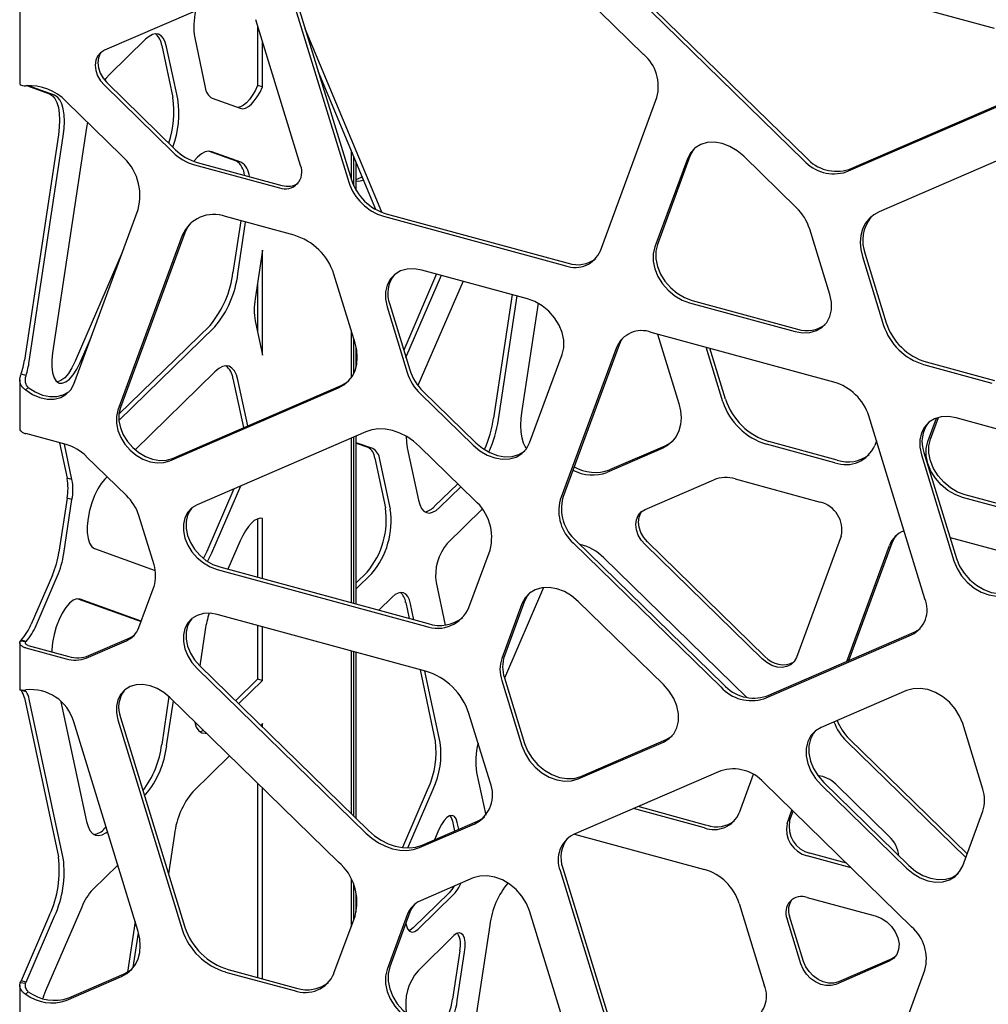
# Model space of a CAD drawing. Header units: millimetres. Extents: x -217 to 5933, y 23 to 4888.
# Tile 33 of 40: x 3871 to 4081, y 3465 to 3679. Entities that reach past the tile are written whole.
import ezdxf

# ---------------------------------------------------------------- set-up
doc = ezdxf.new("R2010")
doc.units = ezdxf.units.MM
doc.header["$LTSCALE"] = 15

msp = doc.modelspace()

# ---------------------------------------------------------------- linework, layer by layer
for p, q in [((4006.58, 3671.13), (3974.72, 3702.22)), ((4082.62, 3676.73), (4009.19, 3696.69)), ((3931.03, 3683.64), (3943.22, 3643.94)), ((4004.52, 3684.04), (4041.3, 3648.15)), ((4005.08, 3684.59), (4041.86, 3648.7)), ((3871.34, 3683.24), (3871.34, 3664.64)), ((3915.06, 3683), (3889.66, 3672.01)), ((3930.47, 3683.09), (3942.66, 3643.4)), ((3932.2, 3647.06), (3922.5, 3678.64)), ((3922.9, 3677.31), (3922.9, 3664.39)), ((3949.8, 3636.9), (3933.18, 3676.64)), ((3898.59, 3674.4), (3890.78, 3666.77)), ((3902.11, 3673.05), (3904.52, 3661.75)), ((3909.25, 3674.73), (3911.55, 3663.96)), ((3923.96, 3664.11), (3923.96, 3673.86)), ((3905.58, 3661.46), (3903.17, 3672.76)), ((3948.53, 3637.5), (3935.99, 3667.48)), ((3889.66, 3664.44), (3904.54, 3649.91)), ((3890.22, 3664.99), (3905.1, 3650.46)), ((3872.77, 3664.34), (3877.8, 3662.54)), ((3878.86, 3662.25), (3872.98, 3664.36)), ((3923.96, 3664.11), (3922.9, 3664.39)), ((3893.38, 3649.2), (3881.39, 3660.9)), ((3913.07, 3661.6), (3919.1, 3659.44)), ((3997.22, 3628.57), (4009.46, 3661.75)), ((4050.5, 3645.65), (4087.28, 3661.55)), ((4051.06, 3646.2), (4087.84, 3662.1)), ((3886, 3656.4), (3885.81, 3655.3)), ((3885.81, 3655.3), (3878.44, 3606.46)), ((3879.69, 3653.67), (3872.33, 3604.83)), ((3873.39, 3604.55), (3880.76, 3653.38)), ((4094.19, 3652.83), (4057.64, 3637.02)), ((3912.4, 3650.14), (3918.21, 3648.05)), ((3919.27, 3647.77), (3912.95, 3650.03)), ((3943.16, 3650.33), (3943.16, 3644.14)), ((3909.77, 3647.72), (3928.17, 3642.72)), ((3943.72, 3642.65), (3943.72, 3648.99)), ((3944.28, 3641.6), (3944.28, 3647.65)), ((4016.07, 3648.51), (4009, 3629.37)), ((4016.63, 3649.06), (4009.56, 3629.91)), ((4039.71, 3637.89), (4028.28, 3649.04)), ((3909.21, 3647.18), (3927.61, 3642.18)), ((3883.01, 3599.65), (3896.97, 3637.5)), ((3930.78, 3631.92), (3915.96, 3635.95)), ((3919.23, 3635.06), (3917.55, 3623.87)), ((3918.61, 3623.58), (3920.29, 3634.77)), ((3950.21, 3636.03), (3989.68, 3625.31)), ((3950.77, 3636.58), (3990.24, 3625.85)), ((3907.11, 3632.42), (3893.15, 3594.58)), ((4046.95, 3619.05), (4042.59, 3633.26)), ((3906.55, 3631.88), (3892.59, 3594.03)), ((3893.54, 3628.17), (3883.34, 3604.62)), ((3923.96, 3628.7), (3922.37, 3618.12)), ((3923.96, 3605.9), (3923.96, 3628.7)), ((4054.04, 3627.28), (4058.62, 3612.38)), ((4054.6, 3627.82), (4059.18, 3612.92)), ((3981.37, 3618.17), (3958.51, 3624.38)), ((3944.03, 3608.56), (3939.45, 3623.46)), ((3961.7, 3623.52), (3954.56, 3607.04)), ((3955.05, 3605.43), (3962.76, 3623.23)), ((3967.43, 3621.96), (3957.64, 3599.35)), ((3922.9, 3621.66), (3922.9, 3610.87)), ((3978.09, 3619.06), (3974.04, 3592.27)), ((3975.1, 3591.98), (3979.15, 3618.78)), ((4017.11, 3617.79), (4039.97, 3611.58)), ((3950.97, 3616.37), (3955.33, 3602.16)), ((3951.53, 3616.91), (3955.89, 3602.71)), ((3983.68, 3617.21), (3980.16, 3593.9)), ((4016.55, 3617.25), (4039.41, 3611.04)), ((3922.37, 3613.37), (3923.96, 3605.9)), ((3912.58, 3612.39), (3892.82, 3593.11)), ((3892.82, 3591.79), (3913.64, 3612.1)), ((3943.16, 3611.37), (3943.16, 3601)), ((3884.4, 3604.33), (3886.7, 3609.63)), ((3943.72, 3601.93), (3943.72, 3609.55)), ((4047.85, 3600.1), (4008.25, 3610.87)), ((4009.57, 3610.51), (4014.21, 3595.42)), ((3944.28, 3603.48), (3944.28, 3607.58)), ((4000.7, 3607.6), (3988.5, 3574.54)), ((4001.26, 3608.15), (3989.06, 3575.09)), ((4023.78, 3595.83), (4020.16, 3607.63)), ((4024.34, 3596.38), (4020.95, 3607.41)), ((3981.85, 3586.91), (3988.92, 3606.05)), ((4067.29, 3603.91), (4082.11, 3599.89)), ((4067.85, 3604.46), (4082.67, 3600.43)), ((3871.34, 3600.56), (3871.34, 3590.01)), ((3872.68, 3601.5), (3871.62, 3601.79)), ((3913.64, 3602.34), (3896.32, 3585.44)), ((3917.55, 3600.85), (3919.82, 3590.21)), ((3920.74, 3590.6), (3918.61, 3600.56)), ((3872.62, 3598.38), (3873.18, 3598.92)), ((3903.88, 3583.01), (3940.43, 3598.81)), ((3904.44, 3583.56), (3940.99, 3599.36)), ((3958.21, 3597.53), (3969.64, 3586.38)), ((3958.77, 3598.08), (3970.2, 3586.93)), ((4067.57, 3553.13), (4055.4, 3592.74)), ((4068.2, 3587.2), (4070.08, 3592.28)), ((4068.76, 3587.75), (4070.48, 3592.41)), ((4088.46, 3588.49), (4074.34, 3592.33)), ((3881.4, 3586.53), (3872.62, 3588.92)), ((3946.35, 3589.31), (3909.8, 3573.51)), ((3943.16, 3587.93), (3943.16, 3552.27)), ((3943.72, 3552.12), (3943.72, 3588.17)), ((3944.28, 3551.97), (3944.28, 3588.41)), ((3879.93, 3586.93), (3881.57, 3579.24)), ((3882.63, 3578.95), (3880.99, 3586.65)), ((3947.84, 3585.68), (3944.28, 3586.95)), ((3944.28, 3586.86), (3946.78, 3585.97)), ((3955.33, 3585.81), (3957.74, 3574.52)), ((3969.97, 3574.45), (3957.99, 3586.15)), ((4010.61, 3585.67), (3998.63, 3580.49)), ((4011.17, 3586.22), (3999.19, 3581.04)), ((4048.01, 3582.62), (4033.2, 3586.65)), ((4048.57, 3583.17), (4033.76, 3587.19)), ((4057.05, 3587.36), (4056.68, 3586.37)), ((3894.46, 3575.48), (3885.74, 3583.99)), ((3948.3, 3583.61), (3950.61, 3572.83)), ((3951.67, 3572.54), (3949.36, 3583.32)), ((4066.79, 3584.31), (4073.85, 3561.32)), ((4067.35, 3584.86), (4074.41, 3561.87)), ((3882.63, 3578.95), (3881.57, 3579.24)), ((3890.29, 3579.55), (3889.8, 3579.08)), ((4026.44, 3579.09), (4044.84, 3574.09)), ((3917.77, 3576.95), (3911.89, 3563.36)), ((3912.95, 3563.07), (3919.23, 3577.58)), ((3966.27, 3578.06), (3961.26, 3573.16)), ((3962.32, 3572.88), (3966.95, 3577.4)), ((4006.89, 3572.45), (4021.78, 3578.89)), ((3881.57, 3574.91), (3879.81, 3563.21)), ((3882.63, 3574.62), (3881.57, 3574.91)), ((4098.6, 3568.87), (4075.75, 3575.08)), ((4099.16, 3569.42), (4076.31, 3575.63)), ((3880.87, 3562.92), (3882.63, 3574.62)), ((3900.43, 3560.45), (3897.14, 3571.17)), ((3923.96, 3570.5), (3923.87, 3570.52)), ((3971.6, 3572.54), (3963.99, 3565.12)), ((3922.9, 3570.45), (3922.9, 3557.78)), ((3923.96, 3557.49), (3923.96, 3570.5)), ((4049.43, 3566.71), (4039.73, 3540.41)), ((4073.01, 3566.43), (4098.02, 3559.64)), ((3919.1, 3565.67), (3916.44, 3559.53)), ((3991.39, 3565.16), (4023.32, 3534)), ((3991.95, 3565.71), (4023.88, 3534.55)), ((4032.3, 3540.08), (4006.89, 3564.88)), ((4032.86, 3540.63), (4007.45, 3565.43)), ((4050.62, 3539.54), (4059.9, 3564.68)), ((4051.05, 3539.73), (4060.46, 3565.23)), ((3887.52, 3563.99), (3900.67, 3559.28)), ((3968.7, 3551.26), (3973.28, 3563.67)), ((3997.93, 3562.01), (4028.99, 3531.7)), ((3914.67, 3560.01), (3959.85, 3547.74)), ((3878.39, 3558.25), (3873.79, 3547.62)), ((3874.85, 3547.33), (3879.45, 3557.96)), ((3914.11, 3559.47), (3959.29, 3547.19)), ((3946.62, 3558.88), (3944.28, 3556.6)), ((3944.28, 3555.27), (3947.68, 3558.59)), ((3897.14, 3546.89), (3900.43, 3555.82)), ((3961.57, 3556.62), (3963.54, 3547.42)), ((3952.07, 3553.48), (3949.16, 3550.64)), ((3984.89, 3555.55), (3976.41, 3535.94)), ((3883.93, 3553.12), (3897.63, 3548.21)), ((3897.66, 3548.29), (3884.4, 3553.05)), ((3954.99, 3552.34), (3955.73, 3548.86)), ((3956.79, 3548.57), (3956.05, 3552.05)), ((3980.2, 3552.02), (3975.83, 3540.19)), ((3980.76, 3552.57), (3976.39, 3540.74)), ((4010.9, 3534.51), (3992.41, 3552.55)), ((3959.29, 3537.43), (3914.11, 3549.71)), ((3922.9, 3547.32), (3922.9, 3535.73)), ((3911.55, 3546.41), (3910.37, 3538.56)), ((3923.96, 3535.44), (3923.96, 3547.03)), ((4032.64, 3531.46), (4064.68, 3545.32)), ((4033.2, 3532.01), (4065.25, 3545.86)), ((3871.34, 3543.57), (3871.34, 3533.38)), ((3872.6, 3543.76), (3871.47, 3543.96)), ((3872.68, 3543.85), (3871.62, 3544.14)), ((3873.18, 3543.01), (3881.96, 3540.63)), ((3885.74, 3540.26), (3894.46, 3544.04)), ((3886.3, 3540.81), (3895.02, 3544.58)), ((3872.62, 3542.47), (3881.4, 3540.08)), ((3943.16, 3541.81), (3943.16, 3506.55)), ((3943.72, 3506), (3943.72, 3541.66)), ((3944.28, 3505.46), (3944.28, 3541.51)), ((3910.36, 3538.56), (3946.91, 3502.89)), ((3909.8, 3538.01), (3946.35, 3502.35)), ((3958.11, 3537.75), (3961.42, 3522.24)), ((3962.49, 3521.95), (3959.17, 3537.46)), ((3922.9, 3535.73), (3918.08, 3531.02)), ((3918.76, 3530.36), (3923.96, 3535.44)), ((3923.96, 3535.44), (3922.9, 3535.73)), ((3975.83, 3535.44), (3980.2, 3521.23)), ((3976.39, 3535.98), (3980.76, 3521.78)), ((3871.62, 3533.28), (3872.68, 3533)), ((4063.55, 3533.22), (4045.06, 3525.22)), ((3872.33, 3531.62), (3879.69, 3497.17)), ((3880.76, 3496.88), (3873.39, 3531.33)), ((3880.25, 3530.8), (3885.81, 3504.83)), ((3903.67, 3531.93), (3902.11, 3521.54)), ((3903.17, 3521.25), (3904.64, 3530.99)), ((3940.43, 3496.06), (3903.88, 3531.73)), ((3973.28, 3513.34), (3968.7, 3528.24)), ((3896.97, 3481), (3883.01, 3526.43)), ((3892.59, 3526.85), (3906.55, 3481.41)), ((3893.15, 3527.39), (3907.11, 3481.96)), ((3923.96, 3526.05), (3923.57, 3525.67)), ((3923.96, 3525.29), (3923.96, 3526.05)), ((4080.13, 3511.85), (4075.76, 3526.05)), ((3992.41, 3514.07), (4010.9, 3522.06)), ((3992.97, 3514.61), (4011.46, 3522.61)), ((4076.41, 3497.03), (4050.58, 3522.24)), ((4076.71, 3497.83), (4051.14, 3522.79)), ((3916.83, 3519.09), (3908.85, 3511.29)), ((3970.38, 3515.44), (3972.35, 3506.2)), ((4023.32, 3515.82), (3991.39, 3502.01)), ((3922.9, 3513.17), (3922.9, 3471.04)), ((4030.36, 3515.02), (4027.31, 3506.73)), ((4064.68, 3482.01), (4032.64, 3513.29)), ((4045.62, 3513.33), (4064.11, 3495.28)), ((4048.24, 3512.91), (4059.83, 3501.6)), ((3923.96, 3470.75), (3923.96, 3512.13)), ((3959.9, 3512.16), (3954.28, 3499.18)), ((3955.44, 3499.11), (3960.96, 3511.87)), ((4045.06, 3512.78), (4063.55, 3494.73)), ((3898.36, 3510.45), (3898.59, 3510.68)), ((4019.76, 3503.47), (4004.4, 3507.64)), ((4020.32, 3504.01), (4005.39, 3508.07)), ((4037.68, 3504.44), (4038.74, 3507.33)), ((4038.24, 3504.99), (4039.01, 3507.08)), ((4075.76, 3495.26), (4080.13, 3507.09)), ((3957.99, 3499.18), (3969.97, 3504.37)), ((3958.55, 3499.73), (3970.53, 3504.91)), ((3965.13, 3504.91), (3965.59, 3502.77)), ((3966.5, 3503.17), (3966.19, 3504.63)), ((3890.02, 3503.63), (3889.71, 3503.33)), ((3962.2, 3503.11), (3961.24, 3500.89)), ((3904.86, 3502.09), (3903.57, 3493.49)), ((3991.61, 3502.11), (4019.76, 3494.46)), ((4050.57, 3495.79), (4042.62, 3497.95)), ((4051.56, 3494.83), (4042.06, 3497.41)), ((3892.55, 3495.39), (3887.21, 3490.17)), ((3988.5, 3494.2), (4000.7, 3454.51)), ((3989.06, 3494.75), (4001.26, 3455.05)), ((3943.16, 3492.39), (3943.16, 3482.01)), ((3969.64, 3492.61), (3958.21, 3487.67)), ((3943.72, 3483.53), (3943.72, 3491.16)), ((3944.28, 3485.2), (3944.28, 3489.3)), ((3964.4, 3489.4), (3956.62, 3481.8)), ((3957.68, 3481.51), (3965.46, 3489.11)), ((4042.06, 3488.4), (4056.81, 3484.39)), ((3884.75, 3486.3), (3876.89, 3468.15)), ((3955.89, 3485.16), (3951.53, 3473.32)), ((3988.92, 3462.46), (3981.85, 3485.45)), ((4027.31, 3487.1), (4032.74, 3469.4)), ((3877.8, 3484.59), (3871.62, 3470.32)), ((3872.68, 3470.03), (3878.86, 3484.3)), ((3896.32, 3483.14), (3894.66, 3472.16)), ((3939.45, 3471.95), (3944.03, 3484.36)), ((3955.33, 3484.61), (3950.97, 3472.78)), ((4040.68, 3473.97), (4037.68, 3483.75)), ((4041.24, 3474.52), (4038.24, 3484.3)), ((3973.25, 3482.39), (3970.38, 3463.37)), ((3895.92, 3473.18), (3897.06, 3480.72)), ((3965.46, 3480.11), (3957.68, 3472.51)), ((3966.71, 3476.81), (3965.13, 3466.3)), ((3966.19, 3466.01), (3967.77, 3476.52)), ((4059.83, 3474.55), (4048.24, 3469.54)), ((4060.39, 3475.09), (4048.8, 3470.08)), ((4061.14, 3475.53), (4060.39, 3475.09)), ((3916.52, 3472.77), (3931.34, 3468.74)), ((4055.4, 3439.64), (4067.57, 3472.63)), ((3872.68, 3470.03), (3871.62, 3470.32)), ((3881.39, 3466.07), (3893.38, 3471.25)), ((3881.95, 3466.61), (3893.94, 3471.8)), ((3915.96, 3472.22), (3930.78, 3468.2)), ((3871.34, 3469.3), (3871.34, 3450.68)), ((3872.59, 3469.72), (3871.44, 3469.9)), ((3872.62, 3467.41), (3873.18, 3467.95))]:
    msp.add_line(p, q)
at = {"flags": 128}
for points in [[(3903.17, 3672.76), (3902.88, 3673.76), (3902.49, 3674.56), (3902, 3675.13), (3901.42, 3675.47), (3900.78, 3675.57), (3900.08, 3675.42), (3899.35, 3675.03), (3898.59, 3674.4)], [(3889.66, 3672.01), (3888.82, 3671.49), (3888.19, 3670.75), (3887.8, 3669.83), (3887.67, 3668.77), (3887.8, 3667.64), (3888.19, 3666.5), (3888.82, 3665.41), (3889.66, 3664.44)], [(3888.98, 3671.62), (3888.75, 3671.3), (3888.36, 3670.37), (3888.23, 3669.32), (3888.36, 3668.19), (3888.75, 3667.05), (3889.38, 3665.96), (3890.22, 3664.99)], [(3890.78, 3666.77), (3889.96, 3665.86), (3889.71, 3665.53)], [(3877.8, 3662.54), (3878.42, 3662.17), (3878.95, 3661.55), (3879.38, 3660.68), (3879.69, 3659.6), (3879.89, 3658.32), (3879.95, 3656.88), (3879.89, 3655.32), (3879.69, 3653.67)], [(3922.9, 3664.39), (3922.34, 3663.24), (3921.74, 3662.22), (3921.11, 3661.34), (3920.46, 3660.62), (3919.82, 3660.1), (3919.19, 3659.77), (3918.59, 3659.64), (3918.53, 3659.64)], [(3919.1, 3659.44), (3919.65, 3659.35), (3920.25, 3659.48), (3920.88, 3659.81), (3921.53, 3660.34), (3922.17, 3661.05), (3922.8, 3661.93), (3923.41, 3662.96), (3923.96, 3664.11)], [(3880.76, 3653.38), (3880.95, 3655.03), (3881.01, 3656.59), (3880.95, 3658.03), (3880.76, 3659.31), (3880.44, 3660.39), (3880.01, 3661.26), (3879.48, 3661.88), (3878.86, 3662.25)], [(4028.28, 3649.04), (4026.84, 3650.23), (4025.26, 3651.16), (4023.61, 3651.78), (4021.96, 3652.06), (4020.39, 3651.99), (4018.95, 3651.58), (4017.72, 3650.83), (4016.74, 3649.8), (4016.07, 3648.51)], [(3912.95, 3650.03), (3912.25, 3650.14), (3911.49, 3649.97), (3910.7, 3649.55), (3909.88, 3648.87), (3909.06, 3647.95), (3909.06, 3647.95)], [(4017.64, 3650.77), (4017.3, 3650.35), (4016.63, 3649.06)], [(4057.64, 3637.02), (4056.46, 3636.37), (4055.45, 3635.5), (4054.64, 3634.43), (4054.04, 3633.2), (4053.68, 3631.84), (4053.56, 3630.37), (4053.68, 3628.84), (4054.04, 3627.28)], [(3908.44, 3634.63), (3907.71, 3633.65), (3907.11, 3632.42)], [(4009, 3629.37), (4008.66, 3627.89), (4008.66, 3626.28), (4009, 3624.61), (4009.68, 3622.96), (4010.65, 3621.39), (4011.89, 3619.98), (4013.32, 3618.79), (4014.9, 3617.86), (4016.55, 3617.25)], [(4009.56, 3629.91), (4009.22, 3628.43), (4009.22, 3626.83), (4009.56, 3625.16), (4010.24, 3623.51), (4011.21, 3621.94), (4012.45, 3620.53), (4013.88, 3619.34), (4015.46, 3618.41), (4017.11, 3617.79)], [(3958.51, 3624.38), (3956.86, 3624.66), (3955.29, 3624.6), (3953.85, 3624.18), (3952.62, 3623.44), (3951.64, 3622.41), (3950.97, 3621.12), (3950.62, 3619.64), (3950.62, 3618.03), (3950.97, 3616.37)], [(3988.92, 3606.05), (3989.26, 3607.53), (3989.26, 3609.14), (3988.92, 3610.81), (3988.24, 3612.46), (3987.27, 3614.02), (3986.03, 3615.44), (3984.6, 3616.63), (3983.02, 3617.56), (3981.37, 3618.17)], [(4039.41, 3611.04), (4041.06, 3610.76), (4042.63, 3610.82), (4044.07, 3611.24), (4045.3, 3611.98), (4046.28, 3613.01), (4046.95, 3614.3), (4047.3, 3615.78), (4047.3, 3617.39), (4046.95, 3619.05)], [(4002.27, 3609.86), (4001.74, 3609.14), (4001.26, 3608.15)], [(3940.43, 3598.81), (3941.61, 3599.47), (3942.62, 3600.34), (3943.43, 3601.4), (3944.03, 3602.63), (3944.39, 3604), (3944.51, 3605.46), (3944.39, 3607), (3944.03, 3608.56)], [(3878.44, 3606.46), (3878.27, 3604.84), (3878.27, 3603.36), (3878.44, 3602.07), (3878.77, 3601.03), (3879.25, 3600.29), (3879.85, 3599.88), (3880.55, 3599.83), (3881.32, 3600.12), (3882.12, 3600.75), (3882.93, 3601.69), (3883.7, 3602.9), (3884.4, 3604.33)], [(3883.34, 3604.62), (3882.64, 3603.19), (3881.87, 3601.98), (3881.06, 3601.04), (3880.26, 3600.41), (3879.49, 3600.11), (3879.45, 3600.11)], [(3918.61, 3600.56), (3918.29, 3601.65), (3917.86, 3602.51), (3917.33, 3603.14), (3916.71, 3603.51), (3916.01, 3603.61), (3915.25, 3603.45), (3914.46, 3603.02), (3913.64, 3602.34)], [(3940.99, 3599.36), (3942.17, 3600.02), (3942.7, 3600.43)], [(3872.62, 3598.38), (3874.1, 3597.41), (3875.68, 3596.74), (3877.27, 3596.4), (3878.8, 3596.4), (3880.2, 3596.76), (3881.41, 3597.44), (3882.36, 3598.42), (3883.01, 3599.65)], [(3873.18, 3598.92), (3874.66, 3597.95), (3876.24, 3597.28), (3877.83, 3596.94), (3879.36, 3596.95), (3880.76, 3597.3), (3881.97, 3597.99), (3882.1, 3598.09)], [(3892.59, 3594.03), (3892.27, 3592.66), (3892.27, 3591.18), (3892.59, 3589.63), (3893.21, 3588.11), (3894.12, 3586.66), (3895.26, 3585.35), (3896.58, 3584.25), (3898.04, 3583.39), (3899.57, 3582.82), (3901.1, 3582.56), (3902.55, 3582.63), (3903.88, 3583.01)], [(3893.15, 3594.58), (3892.83, 3593.21), (3892.83, 3591.72), (3893.15, 3590.18), (3893.77, 3588.65), (3894.68, 3587.21), (3895.82, 3585.9), (3897.14, 3584.8), (3898.6, 3583.94), (3900.13, 3583.37), (3901.66, 3583.11), (3903.11, 3583.17), (3904.44, 3583.56)], [(4014.21, 3595.42), (4014.57, 3593.86), (4014.69, 3592.32), (4014.57, 3590.86), (4014.21, 3589.49), (4013.61, 3588.26), (4012.8, 3587.2), (4011.79, 3586.33), (4010.61, 3585.67)], [(3980.16, 3593.9), (3979.97, 3592.25), (3979.9, 3590.69), (3979.97, 3589.25), (3980.16, 3587.97), (3980.47, 3586.89), (3980.9, 3586.02), (3981.19, 3585.64)], [(4074.34, 3592.33), (4072.69, 3592.61), (4071.11, 3592.54), (4069.67, 3592.13), (4068.44, 3591.39), (4067.47, 3590.35), (4066.79, 3589.06), (4066.45, 3587.59), (4066.45, 3585.98), (4066.79, 3584.31)], [(3957.99, 3586.15), (3956.66, 3587.29), (3955.23, 3588.26), (3953.72, 3589.02), (3952.17, 3589.56), (3950.62, 3589.86), (3949.11, 3589.92), (3947.67, 3589.74), (3946.35, 3589.31)], [(3955.07, 3588.35), (3955.14, 3587.09), (3955.33, 3585.81)], [(4076.31, 3575.63), (4074.66, 3576.25), (4073.08, 3577.17), (4071.64, 3578.37), (4070.41, 3579.78), (4069.44, 3581.34), (4068.76, 3582.99), (4068.42, 3584.66), (4068.42, 3586.27), (4068.76, 3587.75)], [(3969.64, 3586.38), (3971.08, 3585.18), (3972.66, 3584.26), (3974.31, 3583.64), (3975.96, 3583.36), (3977.53, 3583.43), (3978.97, 3583.84), (3980.2, 3584.58), (3981.18, 3585.62), (3981.85, 3586.91)], [(3970.2, 3586.93), (3971.64, 3585.73), (3973.22, 3584.81), (3974.87, 3584.19), (3976.52, 3583.91), (3978.09, 3583.98), (3979.53, 3584.39), (3980.76, 3585.13), (3980.84, 3585.2)], [(4012.88, 3587.29), (4012.35, 3586.88), (4011.17, 3586.22)], [(4075.75, 3575.08), (4074.1, 3575.7), (4072.52, 3576.62), (4071.08, 3577.82), (4069.85, 3579.23), (4068.88, 3580.8), (4068.2, 3582.45), (4067.86, 3584.11), (4067.86, 3585.72), (4068.2, 3587.2)], [(3889.8, 3579.08), (3888.99, 3578.14), (3888.22, 3576.92), (3887.52, 3575.5), (3886.92, 3573.91), (3886.45, 3572.25), (3886.12, 3570.57), (3885.95, 3568.95), (3885.95, 3567.46), (3886.12, 3566.17), (3886.45, 3565.14), (3886.92, 3564.4), (3887.52, 3563.99)], [(3909.8, 3573.51), (3908.66, 3572.82), (3907.76, 3571.86), (3907.14, 3570.67), (3906.82, 3569.31), (3906.82, 3567.82), (3907.14, 3566.28), (3907.76, 3564.75), (3908.66, 3563.3), (3909.8, 3562), (3911.13, 3560.89), (3912.59, 3560.04), (3914.11, 3559.47)], [(3908.61, 3572.78), (3908.32, 3572.41), (3907.7, 3571.22), (3907.38, 3569.85), (3907.38, 3568.37), (3907.7, 3566.83), (3908.32, 3565.3), (3909.22, 3563.85), (3910.36, 3562.54), (3911.69, 3561.44), (3913.15, 3560.58), (3914.67, 3560.01)], [(3957.74, 3574.52), (3958.03, 3573.52), (3958.43, 3572.72), (3958.92, 3572.14), (3959.49, 3571.8), (3960.14, 3571.71), (3960.83, 3571.86), (3961.57, 3572.25), (3962.32, 3572.88)], [(3923.96, 3570.5), (3923.41, 3570.56), (3922.8, 3570.41), (3922.17, 3570.06), (3921.53, 3569.51), (3920.88, 3568.77), (3920.25, 3567.88), (3919.65, 3566.83), (3919.1, 3565.67)], [(4006.89, 3564.88), (4006.06, 3565.85), (4005.43, 3566.94), (4005.03, 3568.08), (4004.9, 3569.21), (4005.03, 3570.26), (4005.43, 3571.19), (4006.06, 3571.93), (4006.89, 3572.45)], [(4007.45, 3565.43), (4006.62, 3566.4), (4005.99, 3567.49), (4005.59, 3568.62), (4005.46, 3569.75), (4005.59, 3570.81), (4005.99, 3571.74), (4006.21, 3572.06)], [(4060.46, 3565.23), (4060.93, 3566.22), (4061.47, 3566.94)], [(3911.89, 3563.36), (3911.19, 3561.89), (3911.16, 3561.84)], [(3912.04, 3561.21), (3912.25, 3561.6), (3912.95, 3563.07)], [(4073.85, 3561.32), (4074.53, 3559.67), (4075.5, 3558.11), (4076.74, 3556.7), (4078.17, 3555.5), (4079.75, 3554.58), (4081.4, 3553.96), (4083.05, 3553.68), (4084.63, 3553.75), (4086.06, 3554.16)], [(4074.41, 3561.87), (4075.09, 3560.22), (4076.06, 3558.65), (4077.3, 3557.24), (4078.73, 3556.05), (4080.31, 3555.12), (4081.96, 3554.51), (4083.61, 3554.23), (4085.19, 3554.29), (4086.62, 3554.71)], [(3956.05, 3552.05), (3955.8, 3552.92), (3955.45, 3553.61), (3955.03, 3554.11), (3954.53, 3554.41), (3953.97, 3554.49), (3953.36, 3554.36), (3952.72, 3554.02), (3952.07, 3553.48)], [(3992.41, 3552.55), (3990.97, 3553.75), (3989.39, 3554.67), (3987.74, 3555.29), (3986.1, 3555.57), (3984.52, 3555.5), (3983.08, 3555.09), (3981.85, 3554.35), (3980.87, 3553.31), (3980.2, 3552.02)], [(3981.77, 3554.28), (3981.43, 3553.86), (3980.76, 3552.57)], [(3884.4, 3553.05), (3883.7, 3553.1), (3882.93, 3552.81), (3882.12, 3552.18), (3881.32, 3551.24), (3880.55, 3550.03), (3879.85, 3548.6), (3879.25, 3547.02), (3878.77, 3545.35), (3878.44, 3543.67), (3878.27, 3542.06), (3878.26, 3541.63)], [(3914.11, 3549.71), (3912.59, 3549.97), (3911.13, 3549.9), (3909.8, 3549.52), (3908.66, 3548.84), (3907.76, 3547.88), (3907.14, 3546.69), (3906.82, 3545.32), (3906.82, 3543.84), (3907.14, 3542.3), (3907.76, 3540.77), (3908.66, 3539.32), (3909.8, 3538.01)], [(3908.61, 3548.8), (3908.32, 3548.43), (3907.7, 3547.24), (3907.38, 3545.87), (3907.38, 3544.38), (3907.7, 3542.84), (3908.32, 3541.31), (3909.22, 3539.87), (3910.36, 3538.56)], [(4065.25, 3545.86), (4066.19, 3546.39), (4066.56, 3546.67)], [(4039.73, 3540.41), (4039.25, 3539.54), (4038.55, 3538.86), (4037.66, 3538.42), (4036.63, 3538.24), (4035.51, 3538.33), (4034.38, 3538.68), (4033.29, 3539.28), (4032.3, 3540.08)], [(3903.88, 3531.73), (3902.55, 3532.83), (3901.1, 3533.69), (3899.57, 3534.26), (3898.04, 3534.52), (3896.58, 3534.45), (3895.26, 3534.07), (3894.12, 3533.39), (3893.21, 3532.43), (3892.59, 3531.24), (3892.27, 3529.87), (3892.27, 3528.39), (3892.59, 3526.85)], [(4010.9, 3522.06), (4012.13, 3522.8), (4013.11, 3523.84), (4013.78, 3525.12), (4014.13, 3526.6), (4014.13, 3528.21), (4013.78, 3529.88), (4013.11, 3531.53), (4012.13, 3533.09), (4010.9, 3534.51)], [(4075.76, 3526.05), (4075.09, 3527.71), (4074.11, 3529.27), (4072.88, 3530.68), (4071.44, 3531.88), (4069.86, 3532.8), (4068.21, 3533.42), (4066.56, 3533.7), (4064.99, 3533.63), (4063.55, 3533.22)], [(3909.22, 3526.52), (3909.25, 3526.39), (3909.6, 3525.27), (3910.12, 3524.47), (3910.77, 3524.03), (3911.53, 3523.96), (3911.78, 3524.02)], [(3911.25, 3524.54), (3910.46, 3524.25), (3910.37, 3524.24)], [(4045.06, 3525.22), (4043.83, 3524.48), (4042.85, 3523.45), (4042.18, 3522.16), (4041.83, 3520.68), (4041.83, 3519.07), (4042.18, 3517.41), (4042.85, 3515.76), (4043.83, 3514.19), (4045.06, 3512.78)], [(4043.75, 3524.42), (4043.41, 3523.99), (4042.74, 3522.71), (4042.39, 3521.23), (4042.39, 3519.62), (4042.74, 3517.95), (4043.41, 3516.3), (4044.39, 3514.74), (4045.62, 3513.33)], [(3980.76, 3521.78), (3981.43, 3520.13), (3982.41, 3518.56), (3983.64, 3517.15), (3985.08, 3515.95), (3986.66, 3515.03), (3988.31, 3514.41), (3989.95, 3514.13), (3991.53, 3514.2), (3992.97, 3514.61)], [(4011.46, 3522.61), (4012.69, 3523.35), (4012.77, 3523.41)], [(3980.2, 3521.23), (3980.87, 3519.58), (3981.85, 3518.01), (3983.08, 3516.6), (3984.52, 3515.41), (3986.1, 3514.48), (3987.74, 3513.87), (3989.39, 3513.59), (3990.97, 3513.65), (3992.41, 3514.07)], [(3885.81, 3504.83), (3886.12, 3503.74), (3886.55, 3502.88), (3887.08, 3502.25), (3887.71, 3501.88), (3888.4, 3501.78), (3889.16, 3501.94), (3889.96, 3502.37), (3890.32, 3502.64)], [(3966.19, 3504.63), (3965.93, 3505.39), (3965.56, 3505.9), (3965.08, 3506.13), (3964.52, 3506.06), (3963.93, 3505.69), (3963.32, 3505.06), (3962.73, 3504.18), (3962.2, 3503.11)], [(3964.6, 3506.09), (3964.87, 3505.68), (3965.13, 3504.91)], [(3970.53, 3504.91), (3971.62, 3505.52), (3972.08, 3505.88)], [(3946.35, 3502.35), (3947.67, 3501.2), (3949.11, 3500.23), (3950.62, 3499.47), (3952.17, 3498.93), (3953.72, 3498.63), (3955.23, 3498.57), (3956.66, 3498.76), (3957.99, 3499.18)], [(3946.91, 3502.89), (3948.23, 3501.75), (3949.67, 3500.78), (3951.18, 3500.02), (3952.73, 3499.48), (3954.28, 3499.18), (3955.79, 3499.12), (3957.22, 3499.3), (3958.55, 3499.73)], [(4063.55, 3494.73), (4064.99, 3493.54), (4066.56, 3492.61), (4068.21, 3492), (4069.86, 3491.72), (4071.44, 3491.78), (4072.88, 3492.2), (4074.11, 3492.94), (4075.09, 3493.97), (4075.76, 3495.26)], [(4064.11, 3495.28), (4065.55, 3494.08), (4067.12, 3493.16), (4068.77, 3492.54), (4070.42, 3492.26), (4072, 3492.33), (4073.44, 3492.74), (4074.67, 3493.48), (4074.75, 3493.55)], [(3981.85, 3485.45), (3981.18, 3487.1), (3980.2, 3488.67), (3978.97, 3490.08), (3977.53, 3491.27), (3975.96, 3492.2), (3974.31, 3492.81), (3972.66, 3493.1), (3971.08, 3493.03), (3969.64, 3492.61)], [(3965.41, 3490.78), (3964.97, 3490.08), (3964.4, 3489.4)], [(4056.81, 3484.39), (4058.09, 3483.89), (4059.29, 3483.1), (4060.33, 3482.08), (4061.15, 3480.9), (4061.7, 3479.62), (4061.95, 3478.32), (4061.86, 3477.1), (4061.47, 3476.02), (4060.77, 3475.15), (4059.83, 3474.55)], [(3893.38, 3471.25), (3894.56, 3471.91), (3895.57, 3472.78), (3896.38, 3473.84), (3896.97, 3475.07), (3897.34, 3476.43), (3897.46, 3477.9), (3897.34, 3479.43), (3896.97, 3481)], [(3955.03, 3482.82), (3955.1, 3482.44), (3955.39, 3481.59), (3955.82, 3481.05), (3956.37, 3480.85), (3957, 3481.01), (3957.68, 3481.51)], [(3956.62, 3481.8), (3955.94, 3481.3), (3955.66, 3481.19)], [(3967.77, 3476.52), (3967.89, 3477.66), (3967.86, 3478.68), (3967.71, 3479.54), (3967.43, 3480.19), (3967.04, 3480.58), (3966.57, 3480.7), (3966.03, 3480.54), (3965.46, 3480.11)], [(4048.8, 3470.08), (4047.79, 3469.81), (4046.68, 3469.81), (4045.53, 3470.08), (4044.39, 3470.6), (4043.35, 3471.36), (4042.44, 3472.3), (4041.72, 3473.37), (4041.24, 3474.52)], [(3893.94, 3471.8), (3895.12, 3472.45), (3895.65, 3472.86)], [(3950.97, 3472.78), (3950.62, 3471.3), (3950.62, 3469.69), (3950.97, 3468.02), (3951.64, 3466.37), (3952.62, 3464.81), (3953.85, 3463.39), (3955.29, 3462.2), (3956.86, 3461.28), (3958.51, 3460.66)], [(3951.53, 3473.32), (3951.18, 3471.84), (3951.18, 3470.24), (3951.53, 3468.57), (3952.2, 3466.92), (3953.18, 3465.35), (3954.41, 3463.94), (3955.85, 3462.75), (3957.42, 3461.82), (3959.07, 3461.21)], [(4048.24, 3469.54), (4047.23, 3469.26), (4046.12, 3469.26), (4044.97, 3469.53), (4043.83, 3470.06), (4042.79, 3470.81), (4041.88, 3471.75), (4041.16, 3472.82), (4040.68, 3473.97)], [(3876.89, 3468.15), (3876.45, 3466.98), (3876.3, 3466.47)]]:
    msp.add_lwpolyline(points, dxfattribs=at)
for centre, radius, start, end in [((3924.29, 3677.16), 15.23, 167.0607, 189.1569), ((3898.36, 3672.65), 3.77, 6.1289, 50.8029), ((4000.51, 3664.14), 9.26, 345.0744, 49.0852), ((3873.33, 3653.21), 11.14, 43.6345, 93.6689), ((3914.51, 3664.2), 2.97, 184.6177, 240.9743), ((3882.81, 3658.76), 21.92, 341.7546, 7.8376), ((3884.76, 3658.35), 21.06, 339.6845, 8.4946), ((3912.2, 3657.61), 10.86, 225.1815, 254.0194), ((3912.76, 3658.16), 10.86, 225.1815, 254.0194), ((3885.82, 3640.47), 11.55, 345.0744, 49.0852), ((3916.03, 3644.68), 4.02, 3.5555, 57.0558), ((3917.27, 3644.5), 3.83, 2.1304, 58.4809), ((4047.83, 3654), 8.77, 221.8611, 287.7298), ((4048.39, 3654.55), 8.77, 221.8611, 287.7298), ((3928.84, 3645.61), 3.65, 250.1748, 23.2802), ((3929.41, 3646.49), 3.97, 251.7424, 304.9851), ((3953.4, 3646.85), 11.27, 197.817, 253.5786), ((3953.96, 3647.39), 11.27, 197.817, 253.5786), ((3943.29, 3647.57), 3.69, 285.5668, 307.5426), ((3944.84, 3645.96), 2.29, 257.4092, 296.2021), ((4031.99, 3629.87), 11.13, 17.7311, 46.095), ((3913.37, 3629.02), 7.4, 69.4895, 157.2757), ((4062.4, 3630.73), 8.32, 141.0577, 200.4392), ((3927.12, 3619.5), 12.95, 17.817, 73.5786), ((3991.75, 3630.86), 5.93, 249.4895, 337.2757), ((3992.27, 3632.01), 6.48, 251.687, 307.4451), ((3895.97, 3626.39), 21.72, 319.8653, 353.3272), ((3897.03, 3626.1), 21.72, 319.8653, 353.3272), ((3957.77, 3619.25), 6.66, 141.7188, 200.5109), ((3935.92, 3615.74), 13.76, 170.0557, 189.9443), ((4006.17, 3605.31), 5.93, 69.4895, 157.2757), ((4042.03, 3617.6), 6.36, 251.1241, 308.008), ((4070.95, 3616.34), 12.95, 197.817, 253.5786), ((4071.51, 3616.89), 12.95, 197.817, 253.5786), ((3852.22, 3607.9), 20.34, 342.5007, 351.326), ((3853.28, 3607.61), 20.34, 342.5007, 351.326), ((3913.52, 3600.43), 4.05, 5.9751, 51.8132), ((3966.49, 3606.1), 11.13, 197.7311, 226.095), ((3965.93, 3605.55), 11.13, 197.7311, 226.095), ((4044.66, 3589.29), 11.27, 17.817, 73.5786), ((4037.73, 3600.68), 14.06, 197.817, 253.5786), ((4037.17, 3600.14), 14.06, 197.817, 253.5786), ((3947.4, 3596.28), 26.95, 336.2844, 351.4389), ((3948.45, 3596), 26.95, 335.6933, 351.4289), ((4073.59, 3587.19), 6.66, 141.7188, 200.5109), ((3878.62, 3576.83), 10.1, 45.2057, 74.0203), ((3945.34, 3583.37), 2.97, 4.6177, 60.9743), ((3946.4, 3583.08), 2.97, 4.6177, 60.9743), ((4050.4, 3589), 6.81, 249.4895, 337.2757), ((4050.91, 3590.22), 7.43, 251.6626, 307.9565), ((3996.09, 3589.65), 9.15, 239.972, 289.7762), ((3870.8, 3577.08), 10.99, 348.6325, 11.3675), ((3995.54, 3589.02), 9.07, 241.8073, 289.8937), ((4024.4, 3572.31), 7.08, 73.2222, 111.717), ((3871.86, 3576.79), 10.99, 348.6325, 11.3675), ((3887.28, 3568.02), 10.35, 17.7237, 46.1044), ((3998.01, 3572.7), 9.26, 165.0744, 229.0852), ((3933.07, 3570.29), 17.72, 319.8964, 8.2473), ((3958.59, 3575.52), 3.57, 278.4587, 318.5519), ((3963, 3566.41), 10.64, 345.0744, 49.0852), ((3997.45, 3572.16), 9.26, 165.0744, 229.0852), ((4043.35, 3568.04), 6.23, 347.6561, 76.17), ((3934.09, 3570.01), 17.75, 319.9511, 8.1926), ((4064.88, 3562.88), 5.3, 110.2532, 160.1168), ((3972.36, 3558.14), 10.89, 140.1512, 187.9925), ((3990.43, 3554.55), 10.58, 44.8474, 76.983), ((3859.71, 3566.26), 20.33, 336.7863, 351.3593), ((3860.77, 3565.98), 20.33, 336.7863, 351.3593), ((3892.14, 3558.13), 8.61, 344.4019, 15.5981), ((3951.66, 3551.96), 3.35, 6.4173, 48.9199), ((4061.93, 3550.77), 6.11, 296.8013, 22.7049), ((3933.32, 3543.09), 22.03, 161.7685, 171.3215), ((3961.88, 3554.12), 7.4, 249.4895, 337.2757), ((3862.8, 3552.05), 11.84, 318.0857, 338.0339), ((3863.87, 3551.76), 11.84, 318.0857, 338.0339), ((3962.39, 3555.39), 8.06, 251.6497, 308.2277), ((3892.53, 3548.54), 4.9, 293.2018, 340.2654), ((3893.06, 3549.14), 4.96, 293.2442, 309.5417), ((3883.86, 3546.93), 6.59, 253.2251, 291.6804), ((3983.46, 3538.36), 7.46, 161.4132, 198.5868), ((3883.3, 3546.39), 6.59, 253.2251, 291.6804), ((3982.9, 3537.81), 7.46, 161.4132, 198.5868), ((4036.73, 3543.9), 5.07, 220.1839, 299.3329), ((3955.32, 3523.94), 14.06, 17.817, 73.5786), ((4030.5, 3540.48), 8.89, 221.8611, 287.7298), ((3868.43, 3530.94), 3.96, 9.8303, 36.2772), ((3873.77, 3523.82), 9.61, 15.8004, 96.8671), ((3869.49, 3530.66), 3.96, 9.8303, 36.2772), ((3898.93, 3529.55), 6.17, 142.0352, 200.4943), ((4029.94, 3539.93), 8.89, 221.8611, 287.7298), ((4058.37, 3530.31), 11.22, 200.2635, 226.0366), ((4058.97, 3530.89), 11.26, 201.7666, 226.0039), ((3881.37, 3524.11), 20.9, 322.8833, 352.9169), ((3943.25, 3519.83), 18.34, 335.2778, 7.5644), ((3944.31, 3519.54), 18.34, 335.2778, 7.5644), ((3986.02, 3517.87), 15.83, 165.6296, 188.8401), ((3883.3, 3523.57), 20.01, 319.8653, 353.3272), ((4026.02, 3507.35), 8.89, 41.8611, 107.7298), ((3966.8, 3510.63), 7.02, 296.8013, 22.7049), ((4043.74, 3508.52), 6.29, 44.3165, 84.3932), ((3922.16, 3500.07), 17.41, 139.8653, 173.3272), ((4073.06, 3509.47), 7.46, 341.4132, 18.5868), ((4021.84, 3509.02), 5.93, 249.4895, 337.2757), ((4022.36, 3510.17), 6.48, 251.687, 307.4451), ((4043.48, 3503.17), 5.94, 167.6561, 256.17), ((4044.04, 3503.72), 5.94, 167.6561, 256.17), ((3886.97, 3505.62), 3.58, 275.8819, 320.2137), ((3994.14, 3496.56), 6.11, 116.8013, 202.7049), ((3995.33, 3497.08), 6.69, 141.8296, 200.4), ((4055.24, 3496.67), 6.74, 6.1843, 47.0234), ((3857.02, 3494.16), 22.87, 335.2778, 7.5644), ((3858.08, 3493.87), 22.87, 335.2778, 7.5644), ((3932.87, 3487.33), 11.55, 345.0744, 49.0852), ((4016.57, 3483.65), 11.27, 17.817, 73.5786), ((3990.54, 3480.37), 17.41, 139.8653, 173.3272), ((3896.24, 3481.72), 12.37, 136.8653, 158.2376), ((3960.03, 3494.15), 7.41, 317.1599, 338.5252), ((3960.29, 3482.83), 5.27, 113.2111, 160.2438), ((4040.88, 3485.13), 3.48, 70.1748, 203.2802), ((4041.9, 3485.65), 3.91, 144.57, 200.3142), ((3960.97, 3483.31), 5.4, 138.8205, 160.0079), ((3919.94, 3485.71), 14.06, 197.817, 253.5786), ((3920.5, 3486.26), 14.06, 197.817, 253.5786), ((4058.62, 3475.02), 9.26, 345.0744, 49.0852), ((3961.74, 3478.15), 5.15, 344.9429, 28.8722), ((3966.44, 3465.13), 11.46, 139.9088, 189.2442), ((3933.17, 3474.58), 6.81, 249.4895, 337.2757), ((3933.68, 3475.8), 7.43, 251.6626, 307.9565), ((4027.11, 3467.04), 6.11, 296.8013, 22.7049), ((3878.26, 3474.97), 9.44, 233.2727, 289.3631), ((3878.82, 3475.52), 9.44, 233.2727, 289.3631), ((3955.43, 3467.19), 9.74, 315.1395, 354.7624), ((3956.49, 3466.9), 9.74, 315.1395, 354.7624)]:
    msp.add_arc(centre, radius, start, end)
for points, knots in [([(3871.39, 3664.64), (3871.37, 3664.63), (3871.34, 3664.6), (3871.41, 3664.56), (3871.55, 3664.49), (3871.88, 3664.34), (3872.37, 3664.33), (3872.62, 3664.32)], [0, 0, 0, 0, 0.129425, 0.254146, 0.326175, 0.662877, 1, 1, 1, 1]), ([(3872.62, 3598.38), (3872.58, 3598.4), (3872.49, 3598.46), (3872.36, 3598.56), (3872.25, 3598.65), (3872.14, 3598.74), (3872.04, 3598.84), (3871.96, 3598.93), (3871.88, 3599.02), (3871.8, 3599.11), (3871.74, 3599.2), (3871.68, 3599.28), (3871.63, 3599.37), (3871.59, 3599.45), (3871.55, 3599.53), (3871.52, 3599.6), (3871.49, 3599.68), (3871.47, 3599.74), (3871.45, 3599.81), (3871.41, 3599.92), (3871.38, 3600.1), (3871.35, 3600.34), (3871.34, 3600.6), (3871.36, 3600.88), (3871.41, 3601.17), (3871.49, 3601.48), (3871.57, 3601.68), (3871.62, 3601.79)], [0, 0, 0, 0, 0.038692, 0.07607, 0.112137, 0.146892, 0.180336, 0.212471, 0.243298, 0.272819, 0.301034, 0.327946, 0.353556, 0.377867, 0.400883, 0.422606, 0.44304, 0.462191, 0.480063, 0.496665, 0.555499, 0.618686, 0.686228, 0.758129, 0.83439, 0.915013, 1, 1, 1, 1]), ([(3873.18, 3598.92), (3873.08, 3599.03), (3872.99, 3599.13), (3872.84, 3599.34), (3872.79, 3599.45), (3872.7, 3599.64), (3872.66, 3599.73), (3872.63, 3599.85), (3872.62, 3599.89), (3872.6, 3599.95), (3872.6, 3599.97), (3872.59, 3599.99), (3872.59, 3600), (3872.59, 3600.02), (3872.59, 3600.02), (3872.59, 3600.03), (3872.59, 3600.03), (3872.59, 3600.03), (3872.59, 3600.04), (3872.55, 3600.22), (3872.53, 3600.44), (3872.55, 3600.93), (3872.6, 3601.21), (3872.68, 3601.5)], [0, 0, 0, 0, 0.125, 0.125, 0.25, 0.25, 0.375, 0.375, 0.4375, 0.4375, 0.46875, 0.46875, 0.484375, 0.484375, 0.492188, 0.492188, 0.496094, 0.496094, 0.5, 0.5, 0.75, 0.75, 1, 1, 1, 1]), ([(3871.35, 3590.01), (3871.35, 3590), (3871.3, 3589.85), (3871.49, 3589.55), (3871.91, 3589.16), (3872.38, 3589), (3872.62, 3588.92)], [0, 0, 0, 0, 0.023921, 0.349281, 0.67464, 1, 1, 1, 1]), ([(3872.62, 3542.47), (3872.37, 3542.53), (3872.15, 3542.63), (3871.77, 3542.84), (3871.62, 3542.97), (3871.41, 3543.24), (3871.35, 3543.38), (3871.33, 3543.67), (3871.38, 3543.82), (3871.47, 3543.96)], [0, 0, 0, 0, 0.25, 0.25, 0.5, 0.5, 0.75, 0.75, 1, 1, 1, 1]), ([(3873.18, 3543.01), (3873.06, 3543.05), (3872.94, 3543.09), (3872.75, 3543.2), (3872.68, 3543.26), (3872.57, 3543.4), (3872.55, 3543.47), (3872.54, 3543.62), (3872.56, 3543.69), (3872.6, 3543.76)], [0, 0, 0, 0, 0.25, 0.25, 0.5, 0.5, 0.75, 0.75, 1, 1, 1, 1]), ([(3871.62, 3533.28), (3871.6, 3533.29), (3871.55, 3533.3), (3871.49, 3533.32), (3871.45, 3533.33), (3871.41, 3533.35), (3871.38, 3533.36), (3871.36, 3533.36), (3871.35, 3533.37), (3871.34, 3533.38), (3871.34, 3533.38), (3871.34, 3533.39), (3871.35, 3533.39), (3871.36, 3533.4), (3871.37, 3533.4), (3871.38, 3533.4), (3871.39, 3533.4), (3871.4, 3533.4), (3871.42, 3533.4), (3871.44, 3533.4), (3871.47, 3533.39), (3871.52, 3533.38), (3871.59, 3533.37), (3871.68, 3533.35), (3871.79, 3533.34), (3871.94, 3533.33), (3872.13, 3533.32), (3872.35, 3533.33), (3872.53, 3533.35), (3872.62, 3533.35)], [0, 0, 0, 0, 0.04418, 0.086434, 0.126761, 0.165161, 0.201635, 0.236183, 0.268805, 0.2995, 0.32827, 0.355113, 0.380032, 0.403025, 0.424094, 0.443239, 0.46046, 0.47576, 0.48914, 0.51233, 0.541686, 0.577232, 0.618981, 0.666941, 0.721116, 0.781508, 0.84812, 0.92095, 1, 1, 1, 1]), ([(3872.68, 3533), (3872.6, 3533.13), (3872.52, 3533.26), (3872.54, 3533.38), (3872.54, 3533.38)], [0, 0, 0, 0, 0.961123, 1, 1, 1, 1]), ([(3872.62, 3467.41), (3872.58, 3467.43), (3872.49, 3467.48), (3872.36, 3467.56), (3872.23, 3467.66), (3872.1, 3467.76), (3871.98, 3467.87), (3871.86, 3467.99), (3871.76, 3468.12), (3871.66, 3468.26), (3871.57, 3468.41), (3871.49, 3468.57), (3871.43, 3468.74), (3871.38, 3468.92), (3871.35, 3469.1), (3871.34, 3469.29), (3871.35, 3469.49), (3871.38, 3469.69), (3871.42, 3469.83), (3871.44, 3469.9)], [0, 0, 0, 0, 0.044389, 0.090555, 0.138508, 0.188252, 0.239794, 0.293139, 0.348291, 0.405255, 0.464035, 0.524634, 0.587056, 0.651303, 0.717377, 0.785282, 0.85502, 0.926592, 1, 1, 1, 1]), ([(3873.18, 3467.95), (3873.09, 3468.03), (3872.99, 3468.12), (3872.82, 3468.34), (3872.74, 3468.47), (3872.61, 3468.77), (3872.57, 3468.94), (3872.53, 3469.31), (3872.54, 3469.51), (3872.59, 3469.72)], [0, 0, 0, 0, 0.25, 0.25, 0.5, 0.5, 0.75, 0.75, 1, 1, 1, 1])]:
    msp.add_open_spline(points, degree=3, knots=knots)
for points in [[(3871.47, 3543.96), (3871.51, 3544.02), (3871.56, 3544.08), (3871.62, 3544.14)], [(3872.6, 3543.76), (3872.63, 3543.79), (3872.65, 3543.82), (3872.68, 3543.85)], [(3871.44, 3469.9), (3871.49, 3470.04), (3871.55, 3470.18), (3871.62, 3470.32)], [(3872.59, 3469.72), (3872.61, 3469.82), (3872.64, 3469.93), (3872.68, 3470.03)]]:
    msp.add_open_spline(points, degree=3)

doc.saveas('drawing.dxf')
